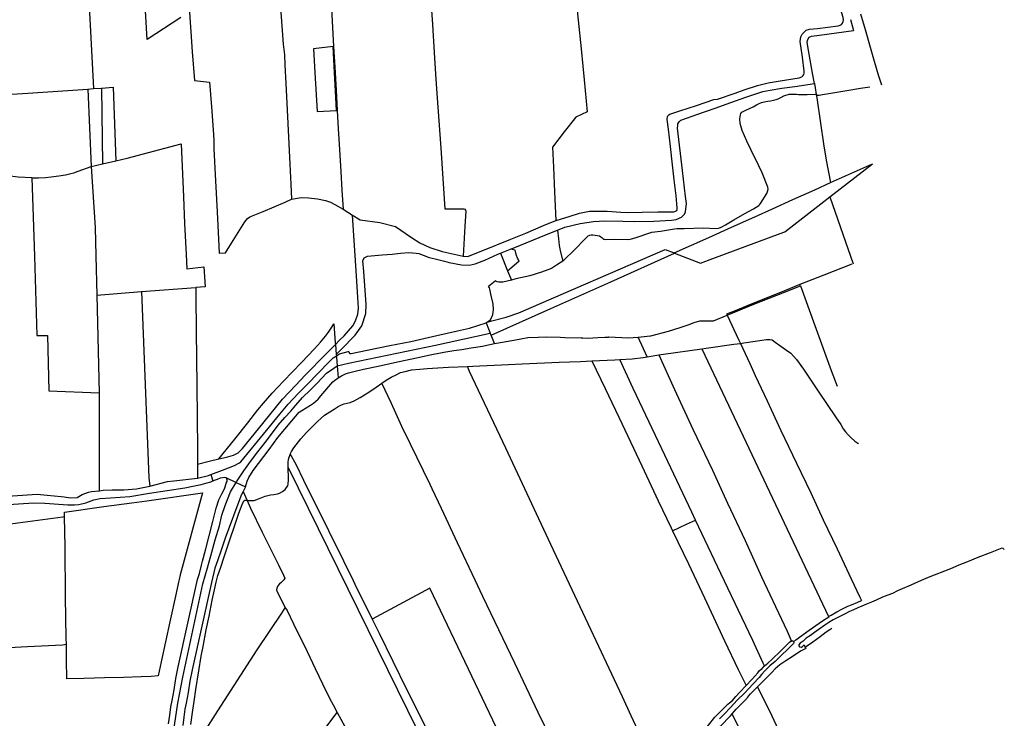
# Model space of a CAD drawing. Header units: inches. Extents: x 210911 to 224988, y 571697 to 586201.
# Tile 173 of 256: x 222751 to 224267, y 576786 to 577862. Entities that reach past the tile are written whole.
import ezdxf

# ---------------------------------------------------------------- set-up
doc = ezdxf.new("R2010")
doc.units = ezdxf.units.IN
doc.header["$MEASUREMENT"] = 0

msp = doc.modelspace()

# ---------------------------------------------------------------- linework, layer by layer
for points in [[(223979.682, 577848.263), (224011.179, 577852.237), (224014.239, 577853.271), (224016.562, 577854.269), (224018.083, 577856.323), (224019.015, 577858.749), (224019.284, 577861.318), (224018.953, 577864.996), (224014.429, 577879.639), (224006.79, 577904.449), (223985.845, 577974.242), (223976.396, 578007.549), (223971.525, 578022.264), (223970.532, 578025.573)], [(223596.475, 578010.618), (223602.161, 577951.854), (223606.626, 577906.908), (223611.206, 577861.049), (223615.61, 577816.839), (223617.943, 577789.922), (223619.986, 577769.225), (223624.64, 577719.887), (223607.379, 577711.541), (223589.687, 577688.711), (223571.544, 577665.341), (223572.863, 577634.651), (223574.591, 577596.499), (223576.494, 577552.485)], [(222852.066, 577999.777), (222865.057, 577755.442)], [(222999.262, 577864.93), (222947.199, 577830.971), (222937.804, 578000.16)], [(223340.588, 577979.052), (223367.694, 577979.306), (223386.792, 577976.147), (223400.397, 577971.589), (223402.94, 577967.764), (223407.265, 577941.967), (223409.016, 577902.165), (223383.889, 577898.635), (223386.62, 577854.173), (223389.406, 577811.235), (223391.37, 577777.964), (223393.315, 577747.918), (223399.32, 577663.75), (223402.565, 577617.111), (223405.736, 577570.191), (223432.614, 577570.29), (223434.799, 577570.22), (223436.509, 577569.66), (223437.543, 577568.43), (223437.793, 577566.909), (223436.543, 577543.701), (223433.808, 577497.553)], [(223146.394, 577958.275), (223149.103, 577925.322), (223151.571, 577894.216), (223153.77, 577865.926), (223157.027, 577823.808), (223158.803, 577807.704), (223159.476, 577792.245), (223160.944, 577763.614), (223162.364, 577732.925), (223163.893, 577701.781), (223165.497, 577670.689), (223167.079, 577639.342), (223168.733, 577608.25), (223169.855, 577585.089)], [(223228, 577942.564), (223229.606, 577909.363), (223232.312, 577859.414), (223234.512, 577820.252), (223236.38, 577788.452), (223238.351, 577752.869), (223240.211, 577721.628), (223241.647, 577693.454), (223242.697, 577678.382), (223245.611, 577628.054), (223247.315, 577598.919), (223248.961, 577569.77)], [(223012.701, 577873.335), (223016.93, 577812.104), (223020.141, 577767.8), (223043.473, 577765.31), (223046.469, 577727.278), (223049.603, 577684.929), (223049.841, 577675.154), (223050.193, 577662.738), (223052.66, 577613.522), (223055.081, 577565.804), (223057.269, 577523.849), (223058.488, 577502.123), (223068.237, 577502.566), (223077.506, 577517.327), (223098.004, 577550.306), (223101.819, 577555.44), (223105.313, 577558.08), (223126.284, 577566.351), (223159.896, 577580.795), (223169.855, 577585.089)], [(224045.91, 577870.597), (224052.886, 577846.325), (224060.417, 577819.411), (224066.888, 577797.528), (224073.108, 577776.916), (224077.792, 577761.185)], [(224030.348, 577861.699), (224035.131, 577844.697)], [(223576.494, 577552.485), (223577.059, 577552.719), (223598.789, 577559.35), (223612.982, 577563.589), (223628.507, 577567.008), (223655.544, 577566.602), (223676.671, 577565.477), (223688.214, 577564.802), (223709.574, 577565.205), (223733.729, 577565.647), (223755.245, 577565.747), (223758.397, 577565.64), (223760.974, 577566.666), (223762.788, 577567.759), (223763.322, 577569.494), (223763.267, 577571.652), (223763.076, 577577.999), (223761.707, 577590.527), (223758.875, 577614.999), (223756.343, 577637.975), (223753.023, 577666.402), (223749.956, 577693.156), (223748.201, 577707.812), (223748.055, 577709.182), (223748.474, 577711.88), (223749.137, 577713.54), (223750.486, 577715.16), (223752.1, 577715.995), (223767.726, 577721.321), (223793.116, 577729.655), (223819.946, 577738.593), (223825.273, 577739.125), (223852.73, 577748.682), (223866.534, 577753.449), (223887.318, 577760.498), (223903.522, 577764.486), (223918.931, 577767.116), (223951.304, 577772.094), (223955.294, 577773.801), (223957.176, 577775.453), (223958.521, 577777.352), (223958.977, 577779.314), (223959.059, 577782.49), (223956.119, 577803.785), (223952.657, 577827.841), (223953.622, 577835.17), (223956.004, 577839.242), (223962.191, 577845.476), (223967.381, 577846.768), (223979.682, 577848.263)], [(223974.607, 577763.214), (223971.708, 577779.087), (223966.419, 577808.426), (223963.628, 577826.319), (223964.157, 577830.264), (223966.741, 577834.44), (223970.454, 577835.991), (223982.728, 577837.587), (224035.131, 577844.697)], [(223239.157, 577721.613), (223237.481, 577751.486), (223235.913, 577780.038), (223233.798, 577820.567), (223203.44, 577816.5), (223205.554, 577780.042), (223209.139, 577720.047), (223239.157, 577721.613)], [(222547.085, 577745.362), (222696.187, 577754.013), (222697.572, 577744.206), (222763.75, 577748.505), (222856.004, 577754.822)], [(222856.004, 577754.822), (222865.057, 577755.442)], [(222856.004, 577754.822), (222861.16, 577635.598)], [(222865.057, 577755.442), (222877.152, 577756.27)], [(222877.152, 577756.27), (222894.885, 577757.484), (222899.283, 577644.437)], [(222877.152, 577756.27), (222878.542, 577639.628)], [(223579.327, 577537.611), (223590.317, 577542.06), (223614.115, 577547.933), (223634.63, 577550.686), (223651.939, 577551.87), (223679.686, 577551.55), (223697.047, 577550.855), (223727.475, 577551.411), (223754.916, 577552.967), (223762.018, 577553.753), (223770.197, 577557.526), (223774.807, 577562.112), (223776.074, 577566.016), (223778.028, 577578.82), (223776.46, 577589.237), (223771.834, 577629.304), (223764.087, 577694.523), (223764.229, 577698.894), (223764.676, 577701.491), (223766.337, 577704.41), (223769.174, 577706.838), (223770.815, 577707.572), (223793.92, 577715.823), (223821.703, 577725.613), (223845.845, 577734.158), (223869.004, 577742.18), (223895.122, 577751.083), (223906.704, 577753.126), (223924.369, 577756.169), (223944.425, 577758.992), (223974.607, 577763.214)], [(223974.607, 577763.214), (223975.752, 577756.945), (223977.494, 577746.211)], [(223977.494, 577746.211), (223978.348, 577745.704), (223978.87, 577745.263), (223982.01, 577745.476), (223984.368, 577745.839), (223987.128, 577746.463), (223999.998, 577748.651), (224024.622, 577752.559), (224045.842, 577756.065), (224060.074, 577758.346)], [(223861.379, 577716.978), (223862.898, 577719.183), (223865.873, 577720.8), (223869.077, 577722.395), (223874.887, 577724.814), (223880.258, 577727.633), (223885.579, 577730.502), (223888.603, 577732.246), (223893.152, 577733.936), (223897.274, 577735.315), (223903.13, 577736.235), (223907.264, 577736.7), (223911.725, 577737.449), (223915.972, 577738.957), (223919.006, 577739.99), (223922.768, 577741.643), (223927.534, 577744.2), (223930.671, 577745.158), (223934.057, 577746.425), (223936.032, 577746.885), (223941.085, 577747.109), (223946.907, 577746.835), (223950.392, 577746.503), (223956.974, 577746.368), (223963.377, 577746.255), (223976.427, 577746.845), (223977.494, 577746.211)], [(223977.494, 577746.211), (223978.282, 577741.359), (223984.164, 577702.301), (223988.953, 577670.568), (223992.663, 577645.093), (223999.245, 577610.751)], [(223587.138, 577490.081), (223592.574, 577495.186), (223602.379, 577504.333), (223625.247, 577527.643), (223626.501, 577528.854), (223629.102, 577529.932), (223631.001, 577530.391), (223633.468, 577530.248), (223643.599, 577528.791), (223646.006, 577527.453), (223647.392, 577526.431), (223648.478, 577525.1), (223649.918, 577523.825), (223650.837, 577523.533), (223652.671, 577523.204), (223666.837, 577523.886), (223688.795, 577523.357), (223693.103, 577524.129), (223698.616, 577525.884), (223724.23, 577534.576), (223737.849, 577536.241), (223750.123, 577537.862), (223759.164, 577539.869), (223763.302, 577540.08), (223773.968, 577540.408), (223803.249, 577541.202), (223823.534, 577540.32), (223827.084, 577540.827), (223829.944, 577541.553), (223832.039, 577542.573), (223838.037, 577546.036), (223850.607, 577553.681), (223867.543, 577563.369), (223880.906, 577570.644), (223889.046, 577575.382), (223890.398, 577576.798), (223891.922, 577578.623), (223901.204, 577594.273), (223902.64, 577596.986), (223903.501, 577600.808), (223902.926, 577603.797), (223894.359, 577625.977), (223889.227, 577636.827), (223876.837, 577661.697), (223870.511, 577674.434), (223863.395, 577690.971), (223860.628, 577701.702), (223859.818, 577708.751), (223860.721, 577714.987), (223861.379, 577716.978)], [(222899.283, 577644.437), (222916.83, 577648.505), (222999.717, 577670.384), (223003.335, 577589.128), (223005.128, 577548.107), (223007.297, 577500.258), (223008.253, 577478.006), (223034.583, 577480.955), (223036.484, 577450.259), (223022.356, 577449.155)], [(222878.542, 577639.628), (222899.283, 577644.437)], [(222769.898, 577618.103), (222780.055, 577618.091), (222790.8, 577618.588), (222799.413, 577619.671), (222811.608, 577621.182), (222821.821, 577622.873), (222830.104, 577624.592), (222834.653, 577625.908), (222841.057, 577628.365), (222861.16, 577635.598)], [(222861.16, 577635.598), (222878.542, 577639.628)], [(222861.16, 577635.598), (222867.347, 577541.864), (222868.615, 577497.864), (222870.156, 577437.74)], [(223998.588, 577589.045), (224063.918, 577639.776)], [(223999.245, 577610.751), (224063.918, 577639.776)], [(222769.898, 577618.103), (222748.939, 577619.064), (222736.494, 577620.602), (222728.725, 577624.726), (222717.803, 577624.941), (222718.037, 577616.611)], [(222769.898, 577618.103), (222774.221, 577497.609), (222777.537, 577375.601), (222794.05, 577375.575), (222795.922, 577290.371), (222873.526, 577287.272)], [(223758.751, 577502.491), (223811.992, 577526.39), (223847.311, 577542.332), (223882.91, 577558.15), (223910.352, 577570.577), (223941.708, 577584.608), (223975.132, 577599.811), (223999.245, 577610.751)], [(223169.855, 577585.089), (223184.716, 577588.054), (223195.776, 577587.423), (223209.697, 577585.689), (223222.178, 577583.375), (223229.482, 577580.684), (223236.239, 577577.097), (223248.961, 577569.77)], [(223921.808, 577532.398), (223929.146, 577535.12), (223998.588, 577589.045)], [(223998.588, 577589.045), (224034.524, 577485.94)], [(223248.961, 577569.77), (223263.548, 577560.593)], [(223237.262, 577361.696), (223243.664, 577368.143), (223250.532, 577375.173), (223264.121, 577390.173), (223268.326, 577397.824), (223271.605, 577408.275), (223273.023, 577417.439), (223271.939, 577434.032), (223269.544, 577467.499), (223263.548, 577560.593)], [(223263.548, 577560.593), (223275.537, 577553.724), (223305.654, 577549.272), (223329.642, 577543.413), (223354.577, 577526.213), (223367.114, 577518.033), (223382.607, 577511.089), (223401.698, 577504.754), (223433.808, 577497.553)], [(223433.808, 577497.553), (223440.894, 577497.199), (223444.684, 577498.349), (223461.574, 577505.04), (223507.549, 577523.773), (223530.358, 577533.162), (223557.862, 577544.752), (223576.494, 577552.485)], [(223507.047, 577508.452), (223513.391, 577511.13), (223559.826, 577529.717), (223579.327, 577537.611)], [(223579.327, 577537.611), (223580.681, 577524.423), (223581.9, 577513.934), (223582.585, 577508.723), (223583.229, 577505.62), (223587.138, 577490.081)], [(223818.526, 577494.079), (223921.808, 577532.398)], [(223491.303, 577501.992), (223507.047, 577508.452)], [(223502.404, 577474.816), (223502.426, 577474.833), (223512.555, 577483.65), (223519.981, 577490.398), (223517.793, 577494.727), (223516.01, 577498.647), (223514.987, 577502.234), (223514.043, 577506.557), (223507.047, 577508.452)], [(223519.476, 577410.402), (223744.819, 577507.812), (223758.751, 577502.491)], [(223238.579, 577345.969), (223246.182, 577353.855), (223267.504, 577376.134), (223277.762, 577390.286), (223284.032, 577409.486), (223284.356, 577423.279), (223280.829, 577473.873), (223279.72, 577490.492), (223281.749, 577495.029), (223286.563, 577497.623), (223309.357, 577499.522), (223324.477, 577500.848), (223337.259, 577501.981), (223350.423, 577503.266), (223361.721, 577502.323), (223365.807, 577501.542), (223372.551, 577499.071), (223381.653, 577495.751), (223390.708, 577493.371), (223405.117, 577489.696), (223412.22, 577487.935), (223431.151, 577484.391), (223443.11, 577483.547), (223452.546, 577485.992), (223467.306, 577491.536), (223487.443, 577500.408), (223491.303, 577501.992)], [(223476.96, 577376.012), (223569.038, 577417.134), (223661.208, 577458.117), (223759.398, 577502.244)], [(223491.303, 577501.992), (223502.404, 577474.816)], [(223758.751, 577502.491), (223759.398, 577502.244)], [(223759.398, 577502.244), (223799.378, 577486.975), (223818.526, 577494.079)], [(223587.138, 577490.081), (223577.884, 577483.52), (223570.112, 577478.603), (223554.664, 577472.681), (223536.476, 577467.432), (223515.089, 577462.478), (223508.119, 577460.827)], [(224032.303, 577485.074), (223989.006, 577468.198), (223952.465, 577453.715)], [(223508.119, 577460.827), (223494.795, 577457.671), (223491.44, 577457.306), (223488.978, 577457.521), (223486.035, 577458.271), (223483.125, 577459.699)], [(223502.404, 577474.816), (223508.119, 577460.827)], [(222938.764, 577442.95), (223022.356, 577449.155)], [(223022.356, 577449.155), (223022.544, 577436.049), (223023.083, 577382.243), (223023.303, 577340.708), (223023.848, 577298.028), (223024.492, 577249.861), (223024.724, 577200.603), (223024.821, 577177.489)], [(223469.554, 577395.203), (223472.286, 577396.886), (223475.884, 577400.121), (223477.959, 577403.591), (223479.377, 577407.674), (223480.48, 577414.833), (223480.473, 577418.364), (223480.207, 577421.134), (223480.068, 577423.7), (223479.775, 577426.115), (223476.885, 577437.103), (223476.589, 577438.806), (223476.251, 577442.237), (223475.231, 577446.535), (223474.405, 577448.978), (223472.767, 577451.577), (223483.125, 577459.699)], [(223952.465, 577453.715), (223928.553, 577444.237), (223870.951, 577421.115), (223852.56, 577413.585), (223839.474, 577408.3), (223840.147, 577406.647)], [(223840.147, 577406.647), (223881.691, 577423.559), (223928.619, 577442.09), (223953.108, 577451.952)], [(223953.108, 577451.952), (223952.465, 577453.715)], [(223953.108, 577451.952), (223975.308, 577391.079), (224000.694, 577321.771), (224009.75, 577297.511)], [(222870.156, 577437.74), (222938.764, 577442.95)], [(222870.156, 577437.74), (222873.526, 577287.272)], [(222938.764, 577442.95), (222950.216, 577156.254), (222951.466, 577143.636)], [(223469.554, 577395.203), (223478.182, 577398.051), (223500, 577403.69)], [(223500, 577403.69), (223519.476, 577410.402)], [(223722.058, 577374.72), (223722.687, 577374.776), (223749.84, 577382.062), (223767.976, 577387.816), (223780.596, 577392.024), (223789.36, 577395.61), (223794.821, 577396.906), (223798.42, 577397.768), (223804.343, 577398.265), (223819.413, 577398.172), (223840.147, 577406.647)], [(223840.147, 577406.647), (223857.896, 577369.416), (223860.726, 577363.315)], [(223058.029, 577185.403), (223082.206, 577215.777), (223102.248, 577241.009), (223117.945, 577260.851), (223126.66, 577271.453), (223139.972, 577286.734), (223157.388, 577305.069), (223185.044, 577333.974), (223205.268, 577355.09), (223214.386, 577364.979), (223221.8, 577374.292), (223226.81, 577380.62), (223231.726, 577388.166), (223235.002, 577393.226), (223237.064, 577364.059), (223237.262, 577361.696)], [(223238.741, 577344.042), (223243.654, 577347.058), (223257.009, 577350.856), (223257.339, 577350.778), (223257.819, 577350.293), (223258.222, 577349.631), (223258.446, 577348.741), (223258.951, 577348.103), (223259.635, 577347.719), (223261.338, 577347.914), (223285.901, 577352.98), (223321.193, 577360.002), (223353.153, 577366.253), (223393.611, 577375.41), (223425.271, 577382.5), (223443.682, 577386.579), (223469.15, 577395.07)], [(223469.554, 577395.203), (223469.15, 577395.07)], [(223469.15, 577395.07), (223475.69, 577379.112)], [(223240.032, 577328.76), (223257.469, 577332.903), (223391.158, 577360.427), (223475.69, 577379.112)], [(223476.96, 577376.012), (223475.69, 577379.112)], [(223482.23, 577363.154), (223476.96, 577376.012)], [(223511.7, 577368.4), (223533.398, 577372.263), (223549.633, 577372.942)], [(223549.633, 577372.942), (223562.556, 577373.483), (223583.398, 577372.755), (223590.64, 577372.522)], [(223590.64, 577372.522), (223615.707, 577371.714)], [(223615.707, 577371.714), (223617.943, 577371.642), (223626.074, 577371.52), (223641.367, 577372.288)], [(223641.367, 577372.288), (223652.29, 577372.836), (223657.467, 577373.103)], [(223657.467, 577373.103), (223658.407, 577373.151), (223688.149, 577371.701), (223703.141, 577373.036)], [(223703.141, 577373.036), (223722.058, 577374.72)], [(223717.288, 577342.748), (223703.141, 577373.036)], [(223860.726, 577363.315), (223866.263, 577364.018), (223900.948, 577369.152), (223906.836, 577369.398), (223909.779, 577368.662), (223914.44, 577364.982), (223922.78, 577359.095), (223930.385, 577353.698), (223938.235, 577348.056), (223947.223, 577338.547), (223957.771, 577323.583), (223981.771, 577288.33), (224006.967, 577250.402), (224015.307, 577238.382), (224019.232, 577232.004), (224022.666, 577227.098), (224026.591, 577222.437), (224030.761, 577218.267), (224037.139, 577212.624), (224041.437, 577209.836), (224042.805, 577208.468)], [(223058.029, 577185.403), (223069.823, 577188.222), (223080.175, 577191.12), (223087.434, 577194.972), (223091.543, 577198.865), (223094.224, 577201.57), (223118.611, 577231.939), (223136.069, 577253.576), (223155.799, 577277.362), (223176.281, 577299.137), (223190.683, 577314.133), (223222.371, 577346.702), (223237.262, 577361.696)], [(223237.262, 577361.696), (223238.579, 577345.969)], [(223427.589, 577353.487), (223431.687, 577354.146), (223446.355, 577356.262), (223463.693, 577359.279), (223474.98, 577361.638)], [(223474.98, 577361.638), (223482.23, 577363.154)], [(223482.23, 577363.154), (223511.7, 577368.4)], [(223735.369, 577345.551), (223742.486, 577346.655), (223801.329, 577355.004)], [(223801.329, 577355.004), (223808.036, 577355.956), (223850.809, 577362.056), (223860.726, 577363.315)], [(223801.329, 577355.004), (223996.435, 576942.955)], [(223860.726, 577363.315), (223875.139, 577332.246), (223883.699, 577313.858), (223901.768, 577275.046), (223922.908, 577229.306), (223947.006, 577178.967), (223969.017, 577133.379), (223988.278, 577091.707), (224009.569, 577047.097), (224031.478, 577000.755), (224044.89, 576972.88), (224047.438, 576967.584)], [(223045.238, 577161.325), (223063.295, 577168.235), (223081.923, 577175.108), (223088.393, 577178.735), (223091.832, 577180.777), (223130.991, 577229.01), (223151.772, 577254.569), (223164.319, 577269.573), (223180.56, 577286.44), (223191.975, 577298.529), (223212.886, 577319.667), (223224.783, 577331.652), (223233.798, 577341.007), (223238.741, 577344.042)], [(223238.579, 577345.969), (223238.741, 577344.042)], [(223238.741, 577344.042), (223238.908, 577342.051), (223240.032, 577328.76)], [(223333.022, 577334.832), (223354.903, 577339.521), (223369.244, 577342.502), (223380.814, 577344.988), (223404.232, 577349.729), (223419.807, 577352.235)], [(223419.807, 577352.235), (223427.589, 577353.487)], [(223675.23, 577338.273), (223693.915, 577339.296), (223710.842, 577341.749), (223717.288, 577342.748)], [(223717.288, 577342.748), (223735.369, 577345.551)], [(223735.369, 577345.551), (223759.547, 577292.569), (223787.552, 577231.409), (223817.62, 577168.25), (223841.043, 577117.516), (223867.881, 577059.634), (223893.458, 577004.089), (223914.92, 576958.046), (223932.686, 576920.142), (223938.882, 576906.078)], [(223084.543, 577149.323), (223085.092, 577150.226), (223096.463, 577167.35), (223106.68, 577181.693), (223117.82, 577196.124), (223129.331, 577210.525), (223138.76, 577223.463), (223149.069, 577237.307), (223159.239, 577249.016), (223168.438, 577259.085), (223176.158, 577268.393), (223186.836, 577279.78), (223198.809, 577291.693), (223209.164, 577302.085), (223223.494, 577317.364), (223234.681, 577325.297), (223240.032, 577328.76)], [(223240.032, 577328.76), (223241.589, 577310.352)], [(223241.589, 577310.352), (223246.462, 577313.158), (223252.599, 577316.228), (223257.536, 577318.161), (223265.802, 577320.23), (223280.729, 577323.513), (223303.182, 577328.436), (223333.022, 577334.832)], [(223308.911, 577301.966), (223315.271, 577306.485), (223323.121, 577311.392), (223330.725, 577315.071), (223337.594, 577318.26), (223344.708, 577320.223), (223354.52, 577322.676), (223367.276, 577323.412), (223378.56, 577324.638), (223411.259, 577326.581), (223440.488, 577327.909)], [(223440.488, 577327.909), (223449.036, 577328.298), (223503.527, 577330.983), (223524.623, 577331.718), (223581.61, 577334.403), (223614.481, 577335.63), (223632.257, 577336.373)], [(223735.664, 576698.683), (223710.411, 576751.685), (223692.566, 576790.052), (223679.182, 576819.199), (223622.425, 576940.186), (223569.102, 577053.729), (223499.508, 577202.117), (223443.548, 577320.043), (223440.488, 577327.909)], [(223632.257, 577336.373), (223667.295, 577337.838), (223675.23, 577338.273)], [(223632.257, 577336.373), (223652.404, 577294.112), (223678.906, 577238.971), (223709.187, 577175.006), (223734.409, 577120.763), (223754.035, 577079.415), (223756.175, 577074.952)], [(223791.583, 577091.383), (223785.89, 577103.373), (223739.574, 577201.072), (223695.881, 577294.06), (223675.23, 577338.273)], [(223210.652, 577277.687), (223214.562, 577282.47), (223233.489, 577304.125), (223235.811, 577306.324), (223241.342, 577310.21), (223241.589, 577310.352)], [(223167.699, 577192.626), (223169.538, 577196.762), (223173.217, 577202.649), (223183.859, 577216.429), (223192.935, 577226.241), (223201.766, 577235.318), (223209.861, 577242.922), (223215.258, 577248.074), (223220.655, 577252.734), (223228.75, 577258.131), (223235.373, 577262.301), (223241.596, 577266.111), (223246.502, 577268.81), (223250.917, 577270.282), (223255.578, 577271.508), (223259.994, 577272.489), (223266.372, 577274.697), (223275.203, 577279.849), (223288.695, 577288.189), (223300.224, 577295.793), (223308.911, 577301.966)], [(223641.391, 576602.459), (223631.453, 576623.345), (223598.701, 576692.142), (223569.326, 576754.069), (223549.57, 576795.313), (223513.371, 576870.963), (223463.975, 576973.91), (223452.365, 576998.691), (223425.201, 577056.148), (223400.35, 577109.266), (223386.361, 577139.166), (223382.896, 577146.097), (223353.089, 577208.309), (223339.575, 577235.554), (223323.806, 577270.905), (223308.911, 577301.966)], [(222873.526, 577287.272), (222873.786, 577136.484)], [(223098.618, 577142.684), (223101.548, 577151.115), (223103.888, 577156.972), (223110.798, 577167.557), (223135.138, 577200.034), (223148.816, 577218.411), (223170.329, 577243.991), (223181.366, 577257.25), (223185.521, 577260.177), (223198.764, 577268.377)], [(223198.764, 577268.377), (223203.636, 577271.395), (223210.652, 577277.687)], [(223164.386, 577172.006), (223164.386, 577174.439), (223164.386, 577180.326), (223165.122, 577184.496), (223166.103, 577188.176), (223167.575, 577192.346), (223167.699, 577192.626)], [(223167.699, 577192.626), (223176.215, 577177.618), (223187.907, 577152.918), (223226.359, 577075.51), (223249.61, 577028.576), (223264.706, 576998.105), (223267.369, 576992.712), (223293.949, 576938.884)], [(223024.821, 577177.489), (223043.12, 577181.845), (223058.029, 577185.403)], [(223024.821, 577177.489), (223024.912, 577155.707)], [(223024.912, 577155.707), (223041.917, 577160.182), (223045.238, 577161.325)], [(223045.238, 577161.325), (223048.558, 577151.564)], [(223048.558, 577151.564), (223052.634, 577153.175), (223055.842, 577154.531), (223060.447, 577156.11), (223063.423, 577156.96), (223065.989, 577157.125), (223068.402, 577156.936)], [(223101.632, 577121.344), (223112.136, 577121.698), (223119.005, 577124.151), (223129.307, 577128.321), (223137.157, 577130.038), (223142.309, 577130.529), (223147.951, 577131.756), (223151.385, 577132.737), (223155.801, 577135.435), (223159.725, 577138.624), (223162.178, 577141.323), (223163.896, 577144.266), (223164.632, 577147.21), (223164.877, 577152.607), (223164.877, 577159.966), (223164.386, 577167.816), (223164.386, 577172.006)], [(223164.386, 577172.006), (223455.296, 576580.711), (223496.148, 576497.676)], [(222873.786, 577136.484), (222874.05, 577136.509), (222879.716, 577137.262), (222893.791, 577137.977), (222911.497, 577137.949), (222930.832, 577139.443), (222951.466, 577143.636)], [(222951.466, 577143.636), (222978.634, 577150.748), (222988.544, 577151.85), (223024.912, 577155.707)], [(222980.328, 576777.91), (222982.095, 576791.164), (222983.998, 576803.71), (222985.731, 576813.612), (222988.755, 576830.006), (222991.766, 576847.467), (222995.256, 576865.214), (223025.097, 577000.074), (223027.765, 577009.298), (223030.905, 577021.802), (223032.387, 577028.041), (223037.639, 577047.172), (223042.83, 577067.217), (223048.433, 577089.171), (223053.494, 577109.545), (223057.851, 577122.241), (223062.165, 577131.889), (223066.631, 577139.329), (223067.283, 577142.434), (223068.976, 577147.914), (223070.543, 577150.928), (223070.764, 577152.927)], [(222989.588, 576542.543), (222988.045, 576600.638), (222987.726, 576656.831), (222987.879, 576690.143), (222987.702, 576724.15), (222987.685, 576744.202), (222989.542, 576775.284), (222994.582, 576809.444), (223002.402, 576849.568), (223033.318, 576993.304), (223040.345, 577017.95), (223046.77, 577041.689), (223051.994, 577060.803), (223058.604, 577082.61), (223062.487, 577099.06), (223067.525, 577113.637), (223075.569, 577134.566), (223084.543, 577149.323)], [(223005.48, 577140.906), (223017.609, 577143.509), (223030.476, 577146.319), (223037.876, 577148.012), (223045.33, 577150.288), (223048.558, 577151.564)], [(223068.402, 577156.936), (223084.543, 577149.323)], [(223070.764, 577152.927), (223070.411, 577154.534), (223069.719, 577155.708), (223068.402, 577156.936)], [(223084.543, 577149.323), (223098.618, 577142.684)], [(223098.618, 577142.684), (223095.011, 577135.341)], [(222717.655, 577114.3), (222772.71, 577117.694), (222789.908, 577117.362), (222825.545, 577114.689), (222835.453, 577114.622), (222842.363, 577115.17), (222853.139, 577118.024), (222865.568, 577122.45), (222875.072, 577124.289), (222891.028, 577125.407), (222920.601, 577127.519), (222951.246, 577132.526), (223005.48, 577140.906)], [(222732.469, 577127.658), (222739.855, 577128.491), (222778.32, 577131.123), (222793.275, 577129.886), (222815.165, 577127.688), (222819.606, 577126.899), (222829.576, 577125.504), (222839.51, 577125.996), (222847.214, 577130.557), (222857.128, 577134.453), (222861.727, 577135.309), (222873.786, 577136.484)], [(222947.121, 577121.07), (223032.506, 577133.305), (222998.164, 577007.276)], [(223093.714, 577132.7), (223091.443, 577128.075), (223067.533, 577063.683), (223061.262, 577044.87), (223055.725, 577028.53), (223051.708, 577017.26), (223046.517, 576995.334), (223016.732, 576860.727), (223013.342, 576843.486), (223010.353, 576826.152), (223007.324, 576809.731), (223005.651, 576800.174)], [(223093.832, 577132.94), (223093.714, 577132.7)], [(223095.011, 577135.341), (223093.832, 577132.94)], [(223095.011, 577135.341), (223101.632, 577121.344)], [(222820.182, 577098.091), (222820.083, 577103.374), (222880.929, 577112.007), (222923.924, 577117.746), (222947.121, 577121.07)], [(223014.883, 576776.878), (223017.61, 576798.476), (223019.644, 576812.276), (223022.404, 576830.579), (223027.033, 576859.487), (223030.664, 576881.712), (223033.424, 576896.529), (223038.376, 576922.128), (223042.734, 576943.336), (223047.766, 576968.137), (223051.107, 576983.97), (223053.543, 576995.723), (223056.448, 577005.892), (223060.806, 577018.82), (223066.181, 577034.944), (223074.699, 577060.768), (223081.817, 577081.686), (223088.789, 577101.878), (223093.563, 577115.453), (223096.032, 577120.973), (223097.921, 577122.135), (223099.228, 577121.845), (223101.632, 577121.344)], [(223101.632, 577121.344), (223106.642, 577109.884), (223124.444, 577072.961), (223149.499, 577022.523), (223157.258, 577006.477), (223159.565, 577001.862), (223157.917, 576999.554), (223153.302, 576994.939), (223150.994, 576992.961), (223148.686, 576989.993), (223147.038, 576986.697), (223146.708, 576983.73), (223147.368, 576980.763), (223154.62, 576966.917), (223160.087, 576955.983)], [(222820.214, 577096.383), (222820.182, 577098.091)], [(222820.214, 577096.383), (222817.506, 577095.957), (222748.247, 577086.654), (222609.85, 577067.874), (222611.611, 576991.952), (222614.189, 576890.163), (222616.936, 576889.342), (222618.548, 576888.735), (222657.396, 576891.169), (222763.149, 576896.782), (222817.001, 576899.358), (222823.075, 576900.537)], [(222823.074, 576900.623), (222822.94, 576908.905), (222821.924, 576972.923), (222821.083, 577050.275), (222820.214, 577096.383)], [(223756.175, 577074.952), (223777.7, 577084.941)], [(223777.7, 577084.941), (223791.583, 577091.383)], [(223897.731, 576867.05), (223895.967, 576870.995), (223879.677, 576906), (223830.59, 577009.237), (223791.583, 577091.383)], [(223756.175, 577074.952), (223780.675, 577023.841), (223805.463, 576971.461), (223836.501, 576905.33), (223857.402, 576861.208), (223869.478, 576836.528)], [(224267.066, 577045.767), (224265.508, 577047.715), (224263.463, 577047.869), (224257.922, 577046.088), (224245.059, 577040.943), (224226.457, 577033.819), (224210.428, 577027.091), (224197.169, 577021.946), (224184.108, 577016.405), (224149.982, 577002.941), (224139.098, 576998.192), (224118.319, 576989.286), (224113.356, 576987.251), (224102.67, 576982.303), (224094.952, 576978.543), (224087.63, 576975.575), (224079.714, 576972.409), (224069.82, 576967.857), (224062.696, 576964.889), (224054.78, 576961.723), (224047.656, 576958.754), (224041.719, 576956.38), (224033.606, 576952.818), (224028.476, 576950.488), (224020.956, 576946.728), (224010.864, 576941.385), (224003.542, 576937.625), (223997.011, 576933.667), (223990.679, 576929.314), (223982.17, 576923.377), (223974.848, 576918.232), (223968.911, 576913.878), (223962.183, 576909.327), (223957.235, 576905.171), (223952.843, 576901.648), (223950.864, 576899.075), (223950.666, 576897.69), (223951.853, 576896.304), (223954.624, 576895.909), (223956.405, 576896.898), (223958.804, 576899.03), (223960.625, 576895.297)], [(222998.164, 577007.276), (222996.595, 576999.946), (222995.506, 576995.538), (222991.848, 576979.059), (222982.41, 576934.849), (222975.882, 576903.883), (222969.124, 576873.116), (222964.363, 576851.341), (222953.576, 576850.673), (222938.393, 576850.178), (222911.05, 576849.202), (222881.801, 576848.226), (222849.732, 576847.368), (222823.852, 576847.172), (222823.477, 576875.614), (222823.075, 576900.537)], [(223570.906, 576590.801), (223544.966, 576645.462), (223512.183, 576714.914), (223488.113, 576765.322), (223485.055, 576771.438), (223382.426, 576986.246), (223293.949, 576938.884)], [(223996.435, 576942.955), (224000.32, 576945.152), (224009.369, 576950.01), (224018.037, 576954.582), (224026.106, 576958.567), (224031.821, 576961.043), (224041.442, 576965.139), (224047.438, 576967.584)], [(223010.518, 576739.996), (223019.15, 576742.152), (223022.117, 576744.13), (223027.392, 576752.372), (223056.072, 576797.866), (223117.017, 576891.631), (223154.556, 576948.08), (223160.087, 576955.983)], [(223160.087, 576955.983), (223160.225, 576955.708), (223162.78, 576952.174), (223172.67, 576931.406), (223193.769, 576888.879), (223205.967, 576862.835), (223217.575, 576839.127), (223230.762, 576812.095), (223231.08, 576811.565), (223233.729, 576807.15), (223240.171, 576794.981)], [(223293.949, 576938.884), (223304.667, 576917.179), (223346.798, 576831.076), (223381.362, 576761.756), (223400.013, 576723.439), (223510.331, 576498.573)], [(223997.011, 576941.738), (223987.143, 576935.843), (223966.465, 576921.505), (223945.87, 576906.545), (223942.683, 576904.18)], [(223996.435, 576942.955), (223997.011, 576941.738)], [(224001.747, 576924.536), (223998.195, 576922.316), (223992.568, 576918.574), (223983.495, 576911.672), (223972.029, 576903.626), (223962.45, 576896.919), (223961.462, 576896.041), (223960.625, 576895.297)], [(222823.075, 576900.537), (222823.074, 576900.623)], [(223942.96, 576903.61), (223942.96, 576902.658), (223942.293, 576901.134), (223940.674, 576899.134), (223933.721, 576892.561), (223923.719, 576882.655), (223914.21, 576873.386), (223906.304, 576866.718), (223898.589, 576859.384), (223893.064, 576853.669), (223889.606, 576849.192), (223880.176, 576839), (223866.841, 576825.093), (223855.836, 576814.239), (223845.644, 576802.713), (223835.547, 576792.712), (223828.402, 576785.606)], [(223897.731, 576867.05), (223903.151, 576871.165), (223909.536, 576877.454), (223922.3, 576889.551), (223928.584, 576895.711), (223931.996, 576899.057), (223936.388, 576903.588), (223938.477, 576904.728), (223939.374, 576905.054), (223940.533, 576905.201)], [(223940.533, 576905.201), (223938.882, 576906.078)], [(223940.533, 576905.201), (223940.775, 576905.232), (223942.161, 576905.059), (223942.508, 576904.539), (223942.683, 576904.18)], [(223942.683, 576904.18), (223942.96, 576903.61)], [(223960.625, 576895.297), (223961.331, 576893.848), (223953.053, 576889.514), (223940.436, 576880.897), (223930.896, 576874.743), (223921.664, 576868.588), (223914.261, 576862.241), (223909.45, 576857.353), (223887.277, 576834.824)], [(223869.478, 576836.528), (223878.304, 576845.908), (223887.424, 576856.072), (223890.404, 576859.532), (223894.4, 576862.861), (223897.731, 576867.05)], [(223735.664, 576698.683), (223743.477, 576706.67), (223749.47, 576712.951), (223759.614, 576721.55), (223765.344, 576726.442), (223771.257, 576732.071), (223776.298, 576737.491), (223781.441, 576743.301), (223787.532, 576749.774), (223796.918, 576758.134), (223802.537, 576764.516), (223811.396, 576775.66), (223821.566, 576787.742), (223827.282, 576793.742), (223834.902, 576801.172), (223841.565, 576808.027), (223843.947, 576809.741), (223847.857, 576813.077), (223853.82, 576819.895), (223860.019, 576826.475), (223869.478, 576836.528)], [(223848.118, 576792.864), (223854.493, 576800.021), (223868.495, 576814.485), (223872.595, 576819.293), (223872.759, 576819.485), (223876.496, 576823.87), (223883.558, 576831.045), (223887.277, 576834.824)], [(223887.277, 576834.824), (223908.664, 576791.048), (223929.839, 576745.942)], [(223005.651, 576800.174), (223003.815, 576788.069), (223002.106, 576775.252)], [(223013.109, 576493.548), (223077.517, 576579.367), (223240.171, 576794.981)], [(223240.171, 576794.981), (223245.597, 576784.733), (223258.454, 576760.997), (223259.219, 576758.991)], [(223753.556, 576695.461), (223765.101, 576707.327), (223785.719, 576726.56), (223792.643, 576732.715), (223798.359, 576738.858), (223802.94, 576743.781), (223819.096, 576761.784), (223830.329, 576774.093), (223845.722, 576790.174), (223848.118, 576792.864)], [(223951.498, 576576.121), (223936.774, 576607.568), (223909.082, 576666.023), (223893.77, 576697.855), (223867.226, 576753.101), (223857.302, 576774.198), (223848.118, 576792.864)]]:
    msp.add_lwpolyline(points)

doc.saveas('drawing.dxf')
